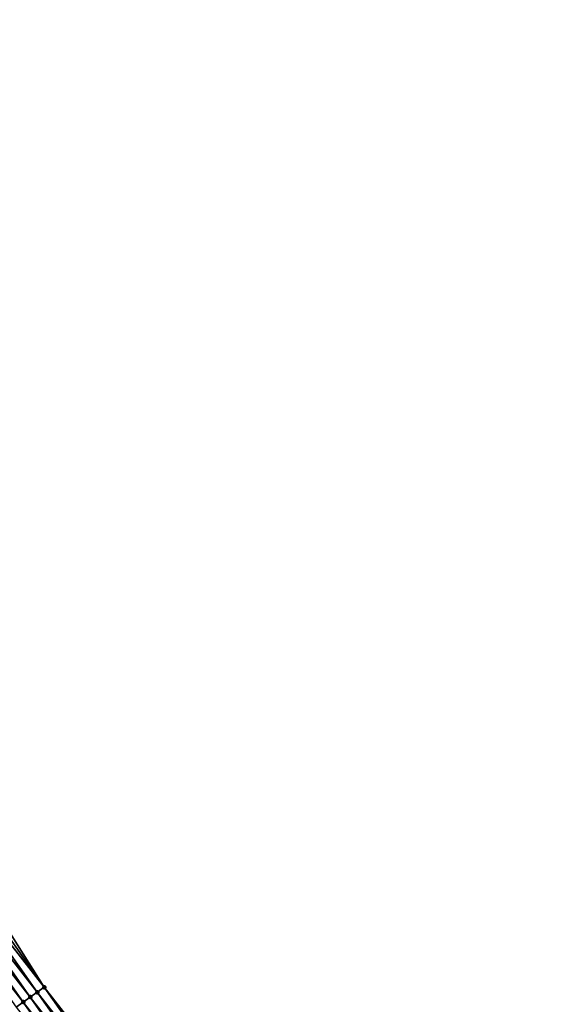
# Model space of a CAD drawing. Header units: feet. Extents: x 2010743 to 2022806, y 818705 to 837694.
# Tile 91 of 256: x 2014293 to 2014354, y 821715 to 821829. Entities that reach past the tile are written whole.
import ezdxf

# ---------------------------------------------------------------- set-up
doc = ezdxf.new("R2010")
doc.units = ezdxf.units.FT
doc.header["$MEASUREMENT"] = 0
doc.layers.add('I-77-MM17-21_NB-Surface-Border', color=7, linetype='Continuous')
doc.layers.add('I-77-MM17-21_NB-Surface-TIN', color=7, linetype='Continuous')
doc.layers.add('Road Shots', color=141, linetype='Continuous', lineweight=100)

msp = doc.modelspace()

# ---------------------------------------------------------------- linework, layer by layer
at = {"layer": 'I-77-MM17-21_NB-Surface-Border', "color": 3, "linetype": 'Continuous', "lineweight": -3}
msp.add_polyline3d([(2014217.08, 821831.54, 270.67), (2014228.29, 821815.03, 270.52), (2014239.55, 821798.51, 270.36), (2014251.65, 821782.55, 270.15), (2014262.93, 821766.18, 269.98), (2014274.3, 821749.73, 269.79), (2014285.62, 821733.44, 269.61), (2014296.33, 821716.51, 269.42), (2014308.67, 821700.74, 269.2), (2014320.21, 821684.62, 269.01), (2014331.07, 821667.8, 268.83), (2014342.73, 821651.61, 268.65), (2014354.45, 821635.4, 268.48)], dxfattribs=at)
at = {"layer": 'I-77-MM17-21_NB-Surface-TIN', "color": 128, "linetype": 'Continuous', "lineweight": -3}
for points in [[(2014296.33, 821716.51, 269.42), (2014285.62, 821733.44, 269.61), (2014284.8, 821732.86, 269.64)], [(2014295.51, 821715.94, 269.45), (2014283.99, 821732.28, 269.66), (2014283.17, 821731.71, 269.69)], [(2014296.33, 821716.51, 269.42), (2014284.8, 821732.86, 269.64), (2014283.99, 821732.28, 269.66)], [(2014295.51, 821715.94, 269.45), (2014296.33, 821716.51, 269.42), (2014283.99, 821732.28, 269.66)], [(2014293.88, 821714.79, 269.5), (2014282.35, 821731.13, 269.71), (2014281.54, 821730.55, 269.73)], [(2014294.69, 821715.36, 269.47), (2014283.17, 821731.71, 269.69), (2014282.35, 821731.13, 269.71)], [(2014293.88, 821714.79, 269.5), (2014294.69, 821715.36, 269.47), (2014282.35, 821731.13, 269.71)], [(2014294.69, 821715.36, 269.47), (2014295.51, 821715.94, 269.45), (2014283.17, 821731.71, 269.69)], [(2014293.06, 821714.21, 269.53), (2014293.88, 821714.79, 269.5), (2014281.54, 821730.55, 269.73)], [(2014307.03, 821699.59, 269.26), (2014295.51, 821715.94, 269.45), (2014294.69, 821715.36, 269.47)], [(2014307.85, 821700.17, 269.23), (2014296.33, 821716.51, 269.42), (2014295.51, 821715.94, 269.45)], [(2014307.03, 821699.59, 269.26), (2014307.85, 821700.17, 269.23), (2014295.51, 821715.94, 269.45)], [(2014307.85, 821700.17, 269.23), (2014308.67, 821700.74, 269.2), (2014296.33, 821716.51, 269.42)], [(2014305.4, 821698.44, 269.31), (2014293.88, 821714.79, 269.5), (2014293.06, 821714.21, 269.53)], [(2014306.21, 821699.02, 269.29), (2014294.69, 821715.36, 269.47), (2014293.88, 821714.79, 269.5)], [(2014305.4, 821698.44, 269.31), (2014306.21, 821699.02, 269.29), (2014293.88, 821714.79, 269.5)], [(2014306.21, 821699.02, 269.29), (2014307.03, 821699.59, 269.26), (2014294.69, 821715.36, 269.47)]]:
    msp.add_3dface(points, dxfattribs=at)
at = {"layer": 'Road Shots', "lineweight": 100}
for p in [(2014295.51, 821715.94, 269.45), (2014296.33, 821716.51, 269.42), (2014293.88, 821714.79, 269.5), (2014294.69, 821715.36, 269.47)]:
    msp.add_point(p, dxfattribs=at)

doc.saveas('drawing.dxf')
